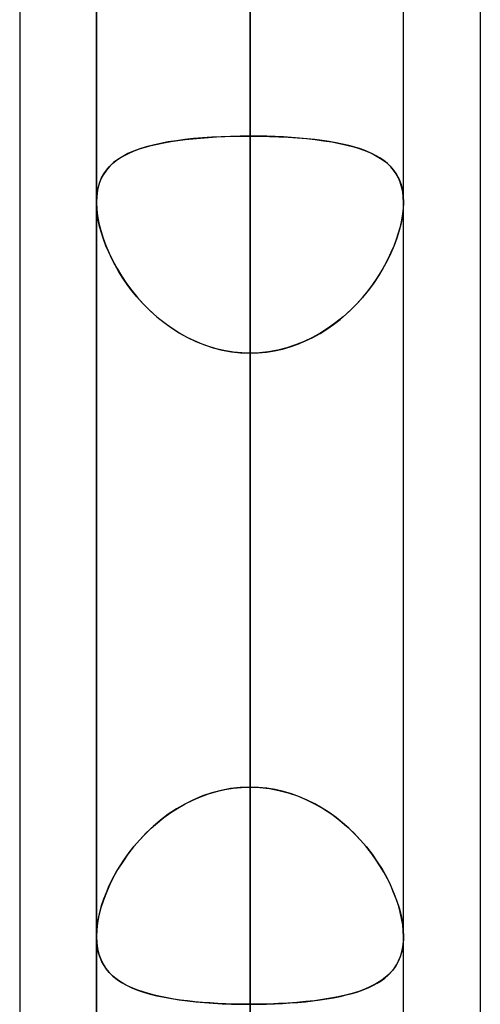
# Model space of a CAD drawing. Header units: millimetres. Extents: x -52 to 132, y -156 to 156.
# Tile 16 of 77: x 62.5 to 64, y -66.6 to -63.39. Entities that reach past the tile are written whole.
import ezdxf

# ---------------------------------------------------------------- set-up
doc = ezdxf.new("R2010")
doc.units = ezdxf.units.MM
doc.layers.add('MAIN-1', color=7, linetype='Continuous')

msp = doc.modelspace()

# ---------------------------------------------------------------- linework, layer by layer
at = {"layer": 'MAIN-1'}
for p, q in [((62.75, 0), (62.75, -68.5822)), ((62.75, 0), (62.75, -68.5822)), ((63.25, 0), (63.25, -68.2038)), ((63.25, 0), (63.25, -69.0087)), ((63.75, -68.6965), (63.75, 0)), ((63.75, -68.6965), (63.75, 0)), ((63.25, -69.0087), (63.25, 0)), ((63.25, -68.2038), (63.25, 0)), ((63.25, -63.3931), (63.25, 0)), ((64, -36.0271), (64, -69.1197)), ((64, -36.0271), (64, -69.1197)), ((62.5, -36.3893), (62.5, -68.7575)), ((62.5, -36.3893), (62.5, -68.5488)), ((64, -39.2091), (64, -69.1197)), ((64, -39.2091), (64, -72.3017)), ((62.5, -39.5713), (62.5, -71.9395)), ((62.5, -39.5713), (62.5, -68.7575)), ((63.25, -68.3), (63.25, -50.3701)), ((62.75, -68.8), (62.75, -50.5947)), ((62.75, -50.5947), (62.75, -68.8)), ((63.75, -68.8), (63.75, -50.5947)), ((63.75, -68.8), (63.75, -50.5947)), ((63.25, -51.0779), (63.25, -69.3)), ((63.25, -76.1), (63.25, -55.8903)), ((62.75, -76.6), (62.75, -56.1142)), ((62.75, -56.1142), (62.75, -76.6)), ((63.75, -76.6), (63.75, -56.1142)), ((63.75, -76.6), (63.75, -56.1142)), ((63.25, -56.598), (63.25, -77.1)), ((63.25, -58.9633), (63.25, -63.7724)), ((63.25, -63.7724), (63.25, -58.9633)), ((63.25, -65.8937), (63.25, -61.0847)), ((63.25, -61.0847), (63.25, -65.8937)), ((63.25, -83.9), (63.25, -61.4096)), ((62.75, -84.4), (62.75, -61.633)), ((62.75, -61.633), (62.75, -84.4)), ((63.75, -84.4), (63.75, -61.633)), ((63.75, -84.4), (63.75, -61.633)), ((63.25, -62.1172), (63.25, -84.9)), ((63.25, -62.1172), (63.25, -66.9283)), ((63.25, -66.9283), (63.25, -62.1172)), ((63.25, -68.2038), (63.25, -63.3931)), ((63.25, -63.3931), (63.25, -68.2038)), ((62.9347, -63.8016), (62.9121, -63.8075)), ((62.9279, -63.8032), (62.9483, -63.7984)), ((62.9588, -63.7962), (62.9347, -63.8016)), ((62.9483, -63.7984), (62.9696, -63.7941)), ((62.984, -63.7915), (62.9588, -63.7962)), ((62.9696, -63.7941), (62.9918, -63.7902)), ((63.0103, -63.7873), (62.984, -63.7915)), ((62.9918, -63.7902), (63.0148, -63.7867)), ((63.0377, -63.7838), (63.0103, -63.7873)), ((63.0148, -63.7867), (63.0387, -63.7836)), ((63.066, -63.7807), (63.0377, -63.7838)), ((63.0387, -63.7836), (63.0633, -63.781)), ((63.0633, -63.781), (63.0887, -63.7786)), ((63.0953, -63.7781), (63.066, -63.7807)), ((63.0887, -63.7786), (63.1146, -63.7767)), ((63.1254, -63.776), (63.0953, -63.7781)), ((63.1146, -63.7767), (63.1409, -63.7751)), ((63.156, -63.7744), (63.1254, -63.776)), ((63.1409, -63.7751), (63.1677, -63.7739)), ((63.187, -63.7733), (63.156, -63.7744)), ((63.1677, -63.7739), (63.1948, -63.773)), ((63.2184, -63.7726), (63.187, -63.7733)), ((63.1948, -63.773), (63.2223, -63.7725)), ((63.25, -63.7724), (63.2184, -63.7726)), ((63.2223, -63.7725), (63.25, -63.7724)), ((63.25, -63.7724), (63.2816, -63.7726)), ((63.25, -65.8937), (63.25, -63.7724)), ((63.2777, -63.7725), (63.25, -63.7724)), ((63.25, -63.7724), (63.25, -65.8937)), ((63.3052, -63.773), (63.2777, -63.7725)), ((63.2816, -63.7726), (63.313, -63.7733)), ((63.3323, -63.7739), (63.3052, -63.773)), ((63.313, -63.7733), (63.344, -63.7744)), ((63.3591, -63.7751), (63.3323, -63.7739)), ((63.344, -63.7744), (63.3746, -63.776)), ((63.3854, -63.7767), (63.3591, -63.7751)), ((63.3746, -63.776), (63.4047, -63.7781)), ((63.4113, -63.7786), (63.3854, -63.7767)), ((63.4047, -63.7781), (63.434, -63.7807)), ((63.4367, -63.781), (63.4113, -63.7786)), ((63.434, -63.7807), (63.4623, -63.7838)), ((63.4613, -63.7836), (63.4367, -63.781)), ((63.4852, -63.7867), (63.4613, -63.7836)), ((63.4623, -63.7838), (63.4897, -63.7873)), ((63.5082, -63.7902), (63.4852, -63.7867)), ((63.4897, -63.7873), (63.516, -63.7915)), ((63.5304, -63.7941), (63.5082, -63.7902)), ((63.516, -63.7915), (63.5412, -63.7962)), ((63.5517, -63.7984), (63.5304, -63.7941)), ((63.5412, -63.7962), (63.5653, -63.8016)), ((63.5721, -63.8032), (63.5517, -63.7984)), ((63.5653, -63.8016), (63.5879, -63.8075)), ((62.8524, -63.8295), (62.8354, -63.8384)), ((62.8412, -63.8352), (62.8564, -63.8277)), ((62.8709, -63.8214), (62.8524, -63.8295)), ((62.8564, -63.8277), (62.8727, -63.8207)), ((62.8908, -63.8141), (62.8709, -63.8214)), ((62.8727, -63.8207), (62.89, -63.8144)), ((62.89, -63.8144), (62.9085, -63.8085)), ((62.9121, -63.8075), (62.8908, -63.8141)), ((62.9085, -63.8085), (62.9279, -63.8032)), ((63.5915, -63.8085), (63.5721, -63.8032)), ((63.5879, -63.8075), (63.6092, -63.8141)), ((63.61, -63.8144), (63.5915, -63.8085)), ((63.6092, -63.8141), (63.6291, -63.8214)), ((63.6273, -63.8207), (63.61, -63.8144)), ((63.6436, -63.8277), (63.6273, -63.8207)), ((63.6291, -63.8214), (63.6476, -63.8295)), ((63.6588, -63.8352), (63.6436, -63.8277)), ((63.6476, -63.8295), (63.6646, -63.8384)), ((62.7918, -63.8721), (62.8024, -63.8618)), ((62.8059, -63.8587), (62.7933, -63.8705)), ((62.8024, -63.8618), (62.8142, -63.8522)), ((62.82, -63.8481), (62.8059, -63.8587)), ((62.8142, -63.8522), (62.8271, -63.8434)), ((62.8354, -63.8384), (62.82, -63.8481)), ((62.8271, -63.8434), (62.8412, -63.8352)), ((63.6729, -63.8434), (63.6588, -63.8352)), ((63.6646, -63.8384), (63.68, -63.8481)), ((63.6858, -63.8522), (63.6729, -63.8434)), ((63.68, -63.8481), (63.6941, -63.8587)), ((63.6976, -63.8618), (63.6858, -63.8522)), ((63.6941, -63.8587), (63.7067, -63.8705)), ((63.7082, -63.8721), (63.6976, -63.8618)), ((62.7725, -63.8975), (62.7645, -63.913)), ((62.7667, -63.9084), (62.7739, -63.8953)), ((62.7822, -63.8834), (62.7725, -63.8975)), ((62.7739, -63.8953), (62.7823, -63.8832)), ((62.7933, -63.8705), (62.7822, -63.8834)), ((62.7823, -63.8832), (62.7918, -63.8721)), ((63.7067, -63.8705), (63.7178, -63.8834)), ((63.7177, -63.8832), (63.7082, -63.8721)), ((63.7261, -63.8953), (63.7177, -63.8832)), ((63.7178, -63.8834), (63.7275, -63.8975)), ((63.7333, -63.9084), (63.7261, -63.8953)), ((63.7275, -63.8975), (63.7355, -63.913)), ((62.7582, -63.93), (62.7536, -63.9482)), ((62.7561, -63.9375), (62.7608, -63.9224)), ((62.7645, -63.913), (62.7582, -63.93)), ((62.7608, -63.9224), (62.7667, -63.9084)), ((63.7392, -63.9224), (63.7333, -63.9084)), ((63.7355, -63.913), (63.7418, -63.93)), ((63.7439, -63.9375), (63.7392, -63.9224)), ((63.7418, -63.93), (63.7464, -63.9482)), ((62.7507, -63.9707), (62.7527, -63.9537)), ((62.7536, -63.9482), (62.7509, -63.9678)), ((62.7527, -63.9537), (62.7561, -63.9375)), ((63.7473, -63.9537), (63.7439, -63.9375)), ((63.7464, -63.9482), (63.7491, -63.9678)), ((63.7493, -63.9707), (63.7473, -63.9537)), ((62.7509, -63.9678), (62.75, -63.9885)), ((62.75, -63.9885), (62.7507, -63.9707)), ((62.7506, -64.0068), (62.75, -63.9885)), ((62.75, -63.9885), (62.7509, -64.0099)), ((62.75, -63.9886), (62.75, -66.38)), ((62.75, -63.9886), (62.75, -66.38)), ((63.7491, -63.9678), (63.75, -63.9885)), ((63.75, -63.9885), (63.7491, -64.0099)), ((63.75, -63.9885), (63.7493, -63.9707)), ((63.7494, -64.0068), (63.75, -63.9885)), ((63.75, -66.38), (63.75, -63.9886)), ((63.75, -66.38), (63.75, -63.9886)), ((62.7526, -64.026), (62.7506, -64.0068)), ((62.7509, -64.0099), (62.7535, -64.0325)), ((62.7558, -64.0459), (62.7526, -64.026)), ((63.7442, -64.0459), (63.7474, -64.026)), ((63.7491, -64.0099), (63.7465, -64.0325)), ((63.7474, -64.026), (63.7494, -64.0068)), ((62.7535, -64.0325), (62.7579, -64.056)), ((62.7603, -64.0664), (62.7558, -64.0459)), ((62.7579, -64.056), (62.7639, -64.0801)), ((63.7421, -64.056), (63.7361, -64.0801)), ((63.7397, -64.0664), (63.7442, -64.0459)), ((63.7465, -64.0325), (63.7421, -64.056)), ((62.766, -64.0872), (62.7603, -64.0664)), ((62.7639, -64.0801), (62.7715, -64.1045)), ((62.7728, -64.1083), (62.766, -64.0872)), ((63.7272, -64.1083), (63.734, -64.0872)), ((63.7361, -64.0801), (63.7285, -64.1045)), ((63.734, -64.0872), (63.7397, -64.0664)), ((62.7715, -64.1045), (62.7807, -64.1293)), ((62.7808, -64.1296), (62.7728, -64.1083)), ((63.7192, -64.1296), (63.7272, -64.1083)), ((63.7285, -64.1045), (63.7193, -64.1293)), ((62.7807, -64.1293), (62.7914, -64.1542)), ((62.7899, -64.1509), (62.7808, -64.1296)), ((62.8, -64.1721), (62.7899, -64.1509)), ((62.7914, -64.1542), (62.8034, -64.179)), ((63.7086, -64.1542), (63.6966, -64.179)), ((63.7, -64.1721), (63.7101, -64.1509)), ((63.7193, -64.1293), (63.7086, -64.1542)), ((63.7101, -64.1509), (63.7192, -64.1296)), ((62.8111, -64.1933), (62.8, -64.1721)), ((62.8034, -64.179), (62.8169, -64.2037)), ((63.6966, -64.179), (63.6831, -64.2037)), ((63.6889, -64.1933), (63.7, -64.1721)), ((62.8232, -64.2143), (62.8111, -64.1933)), ((62.8169, -64.2037), (62.8318, -64.2281)), ((62.8363, -64.2351), (62.8232, -64.2143)), ((63.6637, -64.2351), (63.6768, -64.2143)), ((63.6831, -64.2037), (63.6682, -64.2281)), ((63.6768, -64.2143), (63.6889, -64.1933)), ((62.8318, -64.2281), (62.8479, -64.2521)), ((62.8505, -64.2557), (62.8363, -64.2351)), ((63.6495, -64.2557), (63.6637, -64.2351)), ((63.6682, -64.2281), (63.6521, -64.2521)), ((62.8479, -64.2521), (62.8653, -64.2755)), ((62.8657, -64.276), (62.8505, -64.2557)), ((62.8653, -64.2755), (62.8839, -64.2982)), ((62.882, -64.2959), (62.8657, -64.276)), ((63.6347, -64.2755), (63.6161, -64.2982)), ((63.618, -64.2959), (63.6343, -64.276)), ((63.6343, -64.276), (63.6495, -64.2557)), ((63.6521, -64.2521), (63.6347, -64.2755)), ((62.8992, -64.3153), (62.882, -64.2959)), ((62.8839, -64.2982), (62.9037, -64.3201)), ((63.6161, -64.2982), (63.5963, -64.3201)), ((63.6008, -64.3153), (63.618, -64.2959)), ((62.9174, -64.3341), (62.8992, -64.3153)), ((62.9037, -64.3201), (62.9247, -64.3411)), ((62.9366, -64.3522), (62.9174, -64.3341)), ((62.9247, -64.3411), (62.9468, -64.3611)), ((63.5753, -64.3411), (63.5532, -64.3611)), ((63.5634, -64.3522), (63.5826, -64.3341)), ((63.5963, -64.3201), (63.5753, -64.3411)), ((63.5826, -64.3341), (63.6008, -64.3153)), ((62.9567, -64.3694), (62.9366, -64.3522)), ((62.9468, -64.3611), (62.97, -64.38)), ((62.9777, -64.3857), (62.9567, -64.3694)), ((63.5223, -64.3857), (63.5433, -64.3694)), ((63.5532, -64.3611), (63.53, -64.38)), ((63.5433, -64.3694), (63.5634, -64.3522)), ((62.97, -64.38), (62.9943, -64.3975)), ((62.9994, -64.401), (62.9777, -64.3857)), ((62.9943, -64.3975), (63.0197, -64.4137)), ((63.022, -64.4151), (62.9994, -64.401)), ((63.478, -64.4151), (63.5006, -64.401)), ((63.5057, -64.3975), (63.4803, -64.4137)), ((63.5006, -64.401), (63.5223, -64.3857)), ((63.53, -64.38), (63.5057, -64.3975)), ((63.0197, -64.4137), (63.046, -64.4285)), ((63.0452, -64.4281), (63.022, -64.4151)), ((63.0692, -64.4397), (63.0452, -64.4281)), ((63.046, -64.4285), (63.0732, -64.4415)), ((63.0939, -64.4501), (63.0692, -64.4397)), ((63.0732, -64.4415), (63.1013, -64.4529)), ((63.4268, -64.4415), (63.3987, -64.4529)), ((63.4061, -64.4501), (63.4308, -64.4397)), ((63.454, -64.4285), (63.4268, -64.4415)), ((63.4308, -64.4397), (63.4548, -64.4281)), ((63.4803, -64.4137), (63.454, -64.4285)), ((63.4548, -64.4281), (63.478, -64.4151)), ((63.1191, -64.4589), (63.0939, -64.4501)), ((63.1013, -64.4529), (63.1301, -64.4623)), ((63.1447, -64.4663), (63.1191, -64.4589)), ((63.1301, -64.4623), (63.1595, -64.4698)), ((63.1706, -64.472), (63.1447, -64.4663)), ((63.1595, -64.4698), (63.1894, -64.4752)), ((63.1968, -64.4762), (63.1706, -64.472)), ((63.1894, -64.4752), (63.2196, -64.4785)), ((63.3106, -64.4752), (63.2804, -64.4785)), ((63.3032, -64.4762), (63.3294, -64.472)), ((63.3405, -64.4698), (63.3106, -64.4752)), ((63.3294, -64.472), (63.3553, -64.4663)), ((63.3699, -64.4623), (63.3405, -64.4698)), ((63.3553, -64.4663), (63.3809, -64.4589)), ((63.3987, -64.4529), (63.3699, -64.4623)), ((63.3809, -64.4589), (63.4061, -64.4501)), ((63.2233, -64.4787), (63.1968, -64.4762)), ((63.2196, -64.4785), (63.25, -64.4796)), ((63.25, -64.4796), (63.2233, -64.4787)), ((63.2804, -64.4785), (63.25, -64.4796)), ((63.25, -64.4796), (63.2767, -64.4787)), ((63.25, -64.4796), (63.25, -66.6009)), ((63.25, -66.6009), (63.25, -64.4796)), ((63.25, -64.4796), (63.25, -69.2885)), ((63.25, -69.2885), (63.25, -64.4796)), ((63.2767, -64.4787), (63.3032, -64.4762)), ((63.0887, -65.9248), (63.1146, -65.9155)), ((63.1254, -65.9121), (63.0953, -65.9222)), ((63.1146, -65.9155), (63.1409, -65.9077)), ((63.156, -65.9041), (63.1254, -65.9121)), ((63.1409, -65.9077), (63.1677, -65.9016)), ((63.187, -65.8983), (63.156, -65.9041)), ((63.1677, -65.9016), (63.1948, -65.8972)), ((63.2184, -65.8949), (63.187, -65.8983)), ((63.1948, -65.8972), (63.2223, -65.8946)), ((63.25, -65.8937), (63.2184, -65.8949)), ((63.2223, -65.8946), (63.25, -65.8937)), ((63.2777, -65.8946), (63.25, -65.8937)), ((63.25, -65.8937), (63.2816, -65.8949)), ((63.3052, -65.8972), (63.2777, -65.8946)), ((63.2816, -65.8949), (63.313, -65.8983)), ((63.3323, -65.9016), (63.3052, -65.8972)), ((63.313, -65.8983), (63.344, -65.9041)), ((63.3591, -65.9077), (63.3323, -65.9016)), ((63.344, -65.9041), (63.3746, -65.9121)), ((63.3854, -65.9155), (63.3591, -65.9077)), ((63.3746, -65.9121), (63.4047, -65.9222)), ((63.4113, -65.9248), (63.3854, -65.9155)), ((63.0377, -65.9485), (63.0103, -65.9643)), ((63.0148, -65.9615), (63.0387, -65.9479)), ((63.066, -65.9344), (63.0377, -65.9485)), ((63.0387, -65.9479), (63.0633, -65.9357)), ((63.0633, -65.9357), (63.0887, -65.9248)), ((63.0953, -65.9222), (63.066, -65.9344)), ((63.4047, -65.9222), (63.434, -65.9344)), ((63.4367, -65.9357), (63.4113, -65.9248)), ((63.434, -65.9344), (63.4623, -65.9485)), ((63.4613, -65.9479), (63.4367, -65.9357)), ((63.4852, -65.9615), (63.4613, -65.9479)), ((63.4623, -65.9485), (63.4897, -65.9643)), ((62.984, -65.9818), (62.9588, -66.0008)), ((62.9696, -65.9923), (62.9918, -65.9764)), ((63.0103, -65.9643), (62.984, -65.9818)), ((62.9918, -65.9764), (63.0148, -65.9615)), ((63.5082, -65.9764), (63.4852, -65.9615)), ((63.4897, -65.9643), (63.516, -65.9818)), ((63.5304, -65.9923), (63.5082, -65.9764)), ((63.516, -65.9818), (63.5412, -66.0008)), ((62.9279, -66.0274), (62.9483, -66.0094)), ((62.9588, -66.0008), (62.9347, -66.0211)), ((62.9483, -66.0094), (62.9696, -65.9923)), ((63.5517, -66.0094), (63.5304, -65.9923)), ((63.5412, -66.0008), (63.5653, -66.0211)), ((63.5721, -66.0274), (63.5517, -66.0094)), ((62.89, -66.0658), (62.9085, -66.0462)), ((62.9121, -66.0426), (62.8908, -66.065)), ((62.9085, -66.0462), (62.9279, -66.0274)), ((62.9347, -66.0211), (62.9121, -66.0426)), ((63.5653, -66.0211), (63.5879, -66.0426)), ((63.5915, -66.0462), (63.5721, -66.0274)), ((63.5879, -66.0426), (63.6092, -66.065)), ((63.61, -66.0658), (63.5915, -66.0462)), ((62.8908, -66.065), (62.8709, -66.0883)), ((62.8727, -66.0861), (62.89, -66.0658)), ((63.6092, -66.065), (63.6291, -66.0883)), ((63.6273, -66.0861), (63.61, -66.0658)), ((62.8412, -66.1279), (62.8564, -66.1068)), ((62.8709, -66.0883), (62.8524, -66.1121)), ((62.8564, -66.1068), (62.8727, -66.0861)), ((63.6436, -66.1068), (63.6273, -66.0861)), ((63.6291, -66.0883), (63.6476, -66.1121)), ((63.6588, -66.1279), (63.6436, -66.1068)), ((62.8354, -66.1365), (62.82, -66.1611)), ((62.8271, -66.1493), (62.8412, -66.1279)), ((62.8524, -66.1121), (62.8354, -66.1365)), ((63.6476, -66.1121), (63.6646, -66.1365)), ((63.6729, -66.1493), (63.6588, -66.1279)), ((63.6646, -66.1365), (63.68, -66.1611)), ((62.8024, -66.1926), (62.8142, -66.1709)), ((62.82, -66.1611), (62.8059, -66.186)), ((62.8142, -66.1709), (62.8271, -66.1493)), ((63.6858, -66.1709), (63.6729, -66.1493)), ((63.68, -66.1611), (63.6941, -66.186)), ((63.6976, -66.1926), (63.6858, -66.1709)), ((62.7918, -66.2143), (62.8024, -66.1926)), ((62.8059, -66.186), (62.7933, -66.2111)), ((63.6941, -66.186), (63.7067, -66.2111)), ((63.7082, -66.2143), (63.6976, -66.1926)), ((62.7822, -66.2364), (62.7725, -66.2615)), ((62.7739, -66.2577), (62.7823, -66.2361)), ((62.7933, -66.2111), (62.7822, -66.2364)), ((62.7823, -66.2361), (62.7918, -66.2143)), ((63.7067, -66.2111), (63.7178, -66.2364)), ((63.7177, -66.2361), (63.7082, -66.2143)), ((63.7261, -66.2577), (63.7177, -66.2361)), ((63.7178, -66.2364), (63.7275, -66.2615)), ((62.7725, -66.2615), (62.7645, -66.2865)), ((62.7667, -66.2792), (62.7739, -66.2577)), ((63.7333, -66.2792), (63.7261, -66.2577)), ((63.7275, -66.2615), (63.7355, -66.2865)), ((62.7561, -66.3213), (62.7608, -66.3005)), ((62.7645, -66.2865), (62.7582, -66.3111)), ((62.7608, -66.3005), (62.7667, -66.2792)), ((63.7392, -66.3005), (63.7333, -66.2792)), ((63.7355, -66.2865), (63.7418, -66.3111)), ((63.7439, -66.3213), (63.7392, -66.3005)), ((62.7536, -66.3351), (62.7509, -66.358)), ((62.7527, -66.3417), (62.7561, -66.3213)), ((62.7582, -66.3111), (62.7536, -66.3351)), ((63.7418, -66.3111), (63.7464, -66.3351)), ((63.7473, -66.3417), (63.7439, -66.3213)), ((63.7464, -66.3351), (63.7491, -66.358)), ((62.7509, -66.358), (62.75, -66.3798)), ((62.75, -66.3798), (62.7507, -66.3612)), ((62.7507, -66.3612), (62.7527, -66.3417)), ((63.7493, -66.3612), (63.7473, -66.3417)), ((63.7491, -66.358), (63.75, -66.3798)), ((63.75, -66.3798), (63.7493, -66.3612)), ((62.75, -66.3798), (62.7509, -66.4002)), ((62.75, -66.3807), (62.75, -66.3798)), ((62.75, -66.3816), (62.75, -66.3807)), ((62.75, -66.3824), (62.75, -66.3816)), ((62.75, -66.3833), (62.75, -66.3824)), ((62.75, -66.3841), (62.75, -66.3833)), ((62.75, -66.385), (62.75, -66.3841)), ((62.751, -66.4021), (62.75, -66.385)), ((63.7474, -66.4141), (63.7494, -66.3974)), ((63.75, -66.3845), (63.7486, -66.4052)), ((63.7494, -66.3974), (63.75, -66.3798)), ((63.75, -66.3798), (63.75, -66.3806)), ((63.75, -66.3806), (63.75, -66.3814)), ((63.75, -66.3814), (63.75, -66.3821)), ((63.75, -66.3821), (63.75, -66.3829)), ((63.75, -66.3829), (63.75, -66.3837)), ((63.75, -66.3837), (63.75, -66.3845)), ((62.7509, -66.4002), (62.7535, -66.4195)), ((62.7533, -66.4185), (62.751, -66.4021)), ((62.7568, -66.434), (62.7533, -66.4185)), ((62.7535, -66.4195), (62.7579, -66.4376)), ((63.7397, -66.445), (63.7442, -66.4301)), ((63.7455, -66.4248), (63.7404, -66.443)), ((63.7442, -66.4301), (63.7474, -66.4141)), ((63.7486, -66.4052), (63.7455, -66.4248)), ((62.7616, -66.4486), (62.7568, -66.434)), ((62.7579, -66.4376), (62.7639, -66.4543)), ((62.7675, -66.4622), (62.7616, -66.4486)), ((62.7639, -66.4543), (62.7715, -66.4697)), ((62.7746, -66.4749), (62.7675, -66.4622)), ((63.7337, -66.4597), (63.7252, -66.4752)), ((63.7272, -66.472), (63.734, -66.459)), ((63.7404, -66.443), (63.7337, -66.4597)), ((63.734, -66.459), (63.7397, -66.445)), ((62.7715, -66.4697), (62.7807, -66.4839)), ((62.7827, -66.4866), (62.7746, -66.4749)), ((62.7807, -66.4839), (62.7914, -66.4969)), ((62.7919, -66.4975), (62.7827, -66.4866)), ((63.7, -66.5056), (63.7101, -66.4953)), ((63.7152, -66.4893), (63.7036, -66.5022)), ((63.7101, -66.4953), (63.7192, -66.4841)), ((63.7252, -66.4752), (63.7152, -66.4893)), ((63.7192, -66.4841), (63.7272, -66.472)), ((62.7914, -66.4969), (62.8034, -66.5088)), ((62.8021, -66.5076), (62.7919, -66.4975)), ((62.8133, -66.517), (62.8021, -66.5076)), ((62.8034, -66.5088), (62.8169, -66.5197)), ((62.8255, -66.5257), (62.8133, -66.517)), ((62.8169, -66.5197), (62.8318, -66.5297)), ((62.8387, -66.5338), (62.8255, -66.5257)), ((63.6759, -66.5247), (63.66, -66.5345)), ((63.6637, -66.5324), (63.6768, -66.5241)), ((63.6905, -66.514), (63.6759, -66.5247)), ((63.6768, -66.5241), (63.6889, -66.5152)), ((63.6889, -66.5152), (63.7, -66.5056)), ((63.7036, -66.5022), (63.6905, -66.514)), ((62.8318, -66.5297), (62.8479, -66.5387)), ((62.853, -66.5413), (62.8387, -66.5338)), ((62.8479, -66.5387), (62.8653, -66.547)), ((62.8682, -66.5482), (62.853, -66.5413)), ((62.8653, -66.547), (62.8839, -66.5545)), ((62.8845, -66.5547), (62.8682, -66.5482)), ((62.8839, -66.5545), (62.9037, -66.5613)), ((62.9017, -66.5606), (62.8845, -66.5547)), ((63.5826, -66.5654), (63.6008, -66.5598)), ((63.6041, -66.5587), (63.5829, -66.5653)), ((63.6008, -66.5598), (63.618, -66.5537)), ((63.624, -66.5514), (63.6041, -66.5587)), ((63.618, -66.5537), (63.6343, -66.5472)), ((63.6427, -66.5434), (63.624, -66.5514)), ((63.6343, -66.5472), (63.6495, -66.5401)), ((63.66, -66.5345), (63.6427, -66.5434)), ((63.6495, -66.5401), (63.6637, -66.5324)), ((62.9199, -66.5661), (62.9017, -66.5606)), ((62.9037, -66.5613), (62.9247, -66.5674)), ((62.939, -66.5711), (62.9199, -66.5661)), ((62.9247, -66.5674), (62.9468, -66.573)), ((62.959, -66.5757), (62.939, -66.5711)), ((62.9468, -66.573), (62.97, -66.578)), ((62.9799, -66.5798), (62.959, -66.5757)), ((62.97, -66.578), (62.9943, -66.5824)), ((63.0015, -66.5836), (62.9799, -66.5798)), ((62.9943, -66.5824), (63.0197, -66.5863)), ((63.0239, -66.5869), (63.0015, -66.5836)), ((63.0197, -66.5863), (63.046, -66.5898)), ((63.047, -66.5899), (63.0239, -66.5869)), ((63.046, -66.5898), (63.0732, -66.5927)), ((63.0708, -66.5925), (63.047, -66.5899)), ((63.0953, -66.5947), (63.0708, -66.5925)), ((63.4317, -66.5922), (63.4029, -66.5949)), ((63.4061, -66.5946), (63.4308, -66.5923)), ((63.4308, -66.5923), (63.4548, -66.5897)), ((63.4596, -66.5891), (63.4317, -66.5922)), ((63.4548, -66.5897), (63.478, -66.5867)), ((63.4865, -66.5854), (63.4596, -66.5891)), ((63.478, -66.5867), (63.5006, -66.5833)), ((63.5123, -66.5813), (63.4865, -66.5854)), ((63.5006, -66.5833), (63.5223, -66.5794)), ((63.537, -66.5765), (63.5123, -66.5813)), ((63.5223, -66.5794), (63.5433, -66.5752)), ((63.5606, -66.5712), (63.537, -66.5765)), ((63.5433, -66.5752), (63.5634, -66.5705)), ((63.5829, -66.5653), (63.5606, -66.5712)), ((63.5634, -66.5705), (63.5826, -66.5654)), ((63.0732, -66.5927), (63.1013, -66.5952)), ((63.1203, -66.5966), (63.0953, -66.5947)), ((63.1013, -66.5952), (63.1301, -66.5973)), ((63.1456, -66.5982), (63.1203, -66.5966)), ((63.1301, -66.5973), (63.1595, -66.5989)), ((63.1713, -66.5994), (63.1456, -66.5982)), ((63.1595, -66.5989), (63.1894, -66.6)), ((63.1973, -66.6002), (63.1713, -66.5994)), ((63.1894, -66.6), (63.2196, -66.6007)), ((63.2235, -66.6007), (63.1973, -66.6002)), ((63.2196, -66.6007), (63.25, -66.6009)), ((63.25, -66.6009), (63.2235, -66.6007)), ((63.2813, -66.6006), (63.25, -66.6009)), ((63.25, -66.6009), (63.2767, -66.6007)), ((63.2767, -66.6007), (63.3032, -66.6002)), ((63.3124, -66.5999), (63.2813, -66.6006)), ((63.3032, -66.6002), (63.3294, -66.5993)), ((63.3431, -66.5987), (63.3124, -66.5999)), ((63.3294, -66.5993), (63.3553, -66.5981)), ((63.3734, -66.5971), (63.3431, -66.5987)), ((63.3553, -66.5981), (63.3809, -66.5966)), ((63.4029, -66.5949), (63.3734, -66.5971)), ((63.3809, -66.5966), (63.4061, -66.5946))]:
    msp.add_line(p, q, dxfattribs=at)

doc.saveas('drawing.dxf')
